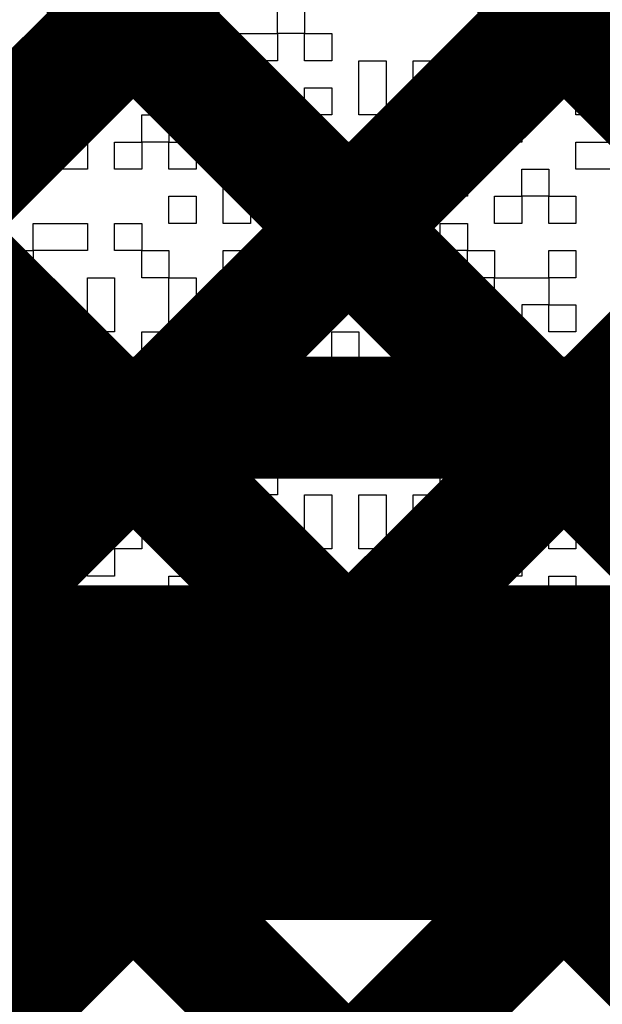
# Model space of a CAD drawing. Header units: millimetres. Extents: x 3.06 to 5.82, y 1.29 to 3.84.
# Tile 186 of 244: x 4.9706 to 5.0088, y 2.4805 to 2.5451. Entities that reach past the tile are written whole.
import ezdxf

# ---------------------------------------------------------------- set-up
doc = ezdxf.new("R2010")
doc.units = ezdxf.units.MM
doc.header["$MEASUREMENT"] = 0
for name, color, linetype in [('BottomLayer', 5, 'Continuous'), ('BottomOverlay', 54, 'Continuous'), ('TopLayer', 1, 'Continuous')]:
    doc.layers.add(name, color=color, linetype=linetype)

msp = doc.modelspace()

# ---------------------------------------------------------------- linework, layer by layer
at = {"layer": 'BottomLayer', "const_width": 0.008}
for points in [[(4.789, 2.356552), (5.248, 2.815552)], [(4.789, 2.328268), (5.248, 2.787268)], [(4.789, 2.299983), (5.271403, 2.782386)], [(4.797236, 2.754665), (5.478901, 2.073)], [(4.789, 2.271699), (5.263434, 2.746133)], [(4.789599, 2.734018), (5.450616, 2.073)], [(4.789, 2.706332), (5.436, 2.059332)], [(4.789, 2.678048), (5.436, 2.031048)]]:
    msp.add_lwpolyline(points, dxfattribs=at)
at = {"layer": 'BottomOverlay'}
for p, q in [((4.987508, 2.544233), (4.987508, 2.546014)), ((4.989289, 2.546014), (4.989289, 2.544233)), ((5.005325, 2.544233), (5.005325, 2.546014)), ((5.007107, 2.546014), (5.007107, 2.544233)), ((4.971472, 2.542451), (4.971472, 2.544233)), ((4.971472, 2.544233), (4.973254, 2.544233)), ((4.973254, 2.544233), (4.973254, 2.542451)), ((4.975035, 2.542451), (4.975035, 2.544233)), ((4.975035, 2.544233), (4.976817, 2.544233)), ((4.976817, 2.544233), (4.976817, 2.542451)), ((4.980381, 2.542451), (4.980381, 2.544233)), ((4.980381, 2.544233), (4.982162, 2.544233)), ((4.982162, 2.544233), (4.982162, 2.542451)), ((4.983944, 2.542451), (4.983944, 2.544233)), ((4.983944, 2.544233), (4.987508, 2.544233)), ((4.989289, 2.544233), (4.987508, 2.544233)), ((4.987508, 2.544233), (4.987508, 2.542451)), ((4.989289, 2.542451), (4.989289, 2.544233)), ((4.989289, 2.544233), (4.991071, 2.544233)), ((4.991071, 2.544233), (4.991071, 2.542451)), ((4.99998, 2.542451), (4.99998, 2.544233)), ((4.99998, 2.544233), (5.001761, 2.544233)), ((5.001761, 2.544233), (5.001761, 2.542451)), ((5.007107, 2.544233), (5.005325, 2.544233)), ((4.973254, 2.542451), (4.971472, 2.542451)), ((4.975035, 2.540669), (4.975035, 2.542451)), ((4.976817, 2.542451), (4.976817, 2.540669)), ((4.978599, 2.540669), (4.978599, 2.542451)), ((4.978599, 2.542451), (4.980381, 2.542451)), ((4.982162, 2.542451), (4.980381, 2.542451)), ((4.980381, 2.542451), (4.980381, 2.540669)), ((4.987508, 2.542451), (4.983944, 2.542451)), ((4.991071, 2.542451), (4.989289, 2.542451)), ((4.992853, 2.540669), (4.992853, 2.542451)), ((4.992853, 2.542451), (4.994635, 2.542451)), ((4.994635, 2.542451), (4.994635, 2.540669)), ((4.996416, 2.540669), (4.996416, 2.542451)), ((4.996416, 2.542451), (4.998198, 2.542451)), ((4.998198, 2.542451), (4.998198, 2.540669)), ((5.001761, 2.542451), (4.99998, 2.542451)), ((5.001761, 2.540669), (5.001761, 2.542451)), ((5.001761, 2.542451), (5.003543, 2.542451)), ((5.003543, 2.542451), (5.003543, 2.540669)), ((5.005325, 2.540669), (5.005325, 2.542451)), ((5.005325, 2.542451), (5.007107, 2.542451)), ((5.007107, 2.542451), (5.007107, 2.540669)), ((4.975035, 2.538887), (4.975035, 2.540669)), ((4.976817, 2.540669), (4.976817, 2.538887)), ((4.980381, 2.540669), (4.978599, 2.540669)), ((4.985726, 2.538887), (4.985726, 2.540669)), ((4.985726, 2.540669), (4.987508, 2.540669)), ((4.987508, 2.540669), (4.987508, 2.538887)), ((4.989289, 2.538887), (4.989289, 2.540669)), ((4.989289, 2.540669), (4.991071, 2.540669)), ((4.991071, 2.540669), (4.991071, 2.538887)), ((4.992853, 2.538887), (4.992853, 2.540669)), ((4.994635, 2.540669), (4.994635, 2.538887)), ((4.998198, 2.540669), (4.996416, 2.540669)), ((5.003543, 2.540669), (5.001761, 2.540669)), ((5.007107, 2.540669), (5.005325, 2.540669)), ((5.007107, 2.538887), (5.007107, 2.540669)), ((5.007107, 2.540669), (5.01067, 2.540669)), ((4.96969, 2.538887), (4.971472, 2.538887)), ((4.971472, 2.538887), (4.971472, 2.537106)), ((4.976817, 2.538887), (4.975035, 2.538887)), ((4.978599, 2.537106), (4.978599, 2.538887)), ((4.978599, 2.538887), (4.980381, 2.538887)), ((4.980381, 2.538887), (4.980381, 2.537106)), ((4.982162, 2.537106), (4.982162, 2.538887)), ((4.982162, 2.538887), (4.983944, 2.538887)), ((4.983944, 2.538887), (4.983944, 2.537106)), ((4.987508, 2.538887), (4.985726, 2.538887)), ((4.991071, 2.538887), (4.989289, 2.538887)), ((4.994635, 2.538887), (4.992853, 2.538887)), ((4.996416, 2.537106), (4.996416, 2.538887)), ((4.996416, 2.538887), (4.99998, 2.538887)), ((4.99998, 2.538887), (4.99998, 2.537106)), ((5.001761, 2.537106), (5.001761, 2.538887)), ((5.001761, 2.538887), (5.003543, 2.538887)), ((5.003543, 2.538887), (5.003543, 2.537106)), ((5.01067, 2.538887), (5.007107, 2.538887)), ((4.971472, 2.537106), (4.96969, 2.537106)), ((4.971472, 2.535324), (4.971472, 2.537106)), ((4.971472, 2.537106), (4.975035, 2.537106)), ((4.975035, 2.537106), (4.975035, 2.535324)), ((4.976817, 2.535324), (4.976817, 2.537106)), ((4.976817, 2.537106), (4.978599, 2.537106)), ((4.980381, 2.537106), (4.978599, 2.537106)), ((4.978599, 2.537106), (4.978599, 2.535324)), ((4.980381, 2.535324), (4.980381, 2.537106)), ((4.980381, 2.537106), (4.982162, 2.537106)), ((4.983944, 2.537106), (4.982162, 2.537106)), ((4.982162, 2.537106), (4.982162, 2.535324)), ((4.989289, 2.535324), (4.989289, 2.537106)), ((4.989289, 2.537106), (4.992853, 2.537106)), ((4.992853, 2.537106), (4.992853, 2.535324)), ((4.99998, 2.537106), (4.996416, 2.537106)), ((5.003543, 2.537106), (5.001761, 2.537106)), ((5.007107, 2.535324), (5.007107, 2.537106)), ((5.007107, 2.537106), (5.01067, 2.537106)), ((4.975035, 2.535324), (4.971472, 2.535324)), ((4.978599, 2.535324), (4.976817, 2.535324)), ((4.982162, 2.535324), (4.980381, 2.535324)), ((4.983944, 2.533542), (4.983944, 2.535324)), ((4.983944, 2.535324), (4.985726, 2.535324)), ((4.985726, 2.535324), (4.985726, 2.533542)), ((4.992853, 2.535324), (4.989289, 2.535324)), ((4.996416, 2.533542), (4.996416, 2.535324)), ((4.996416, 2.535324), (4.99998, 2.535324)), ((4.99998, 2.535324), (4.99998, 2.533542)), ((5.003543, 2.533542), (5.003543, 2.535324)), ((5.003543, 2.535324), (5.005325, 2.535324)), ((5.005325, 2.535324), (5.005325, 2.533542)), ((5.01067, 2.535324), (5.007107, 2.535324)), ((4.980381, 2.53176), (4.980381, 2.533542)), ((4.980381, 2.533542), (4.982162, 2.533542)), ((4.982162, 2.533542), (4.982162, 2.53176)), ((4.983944, 2.53176), (4.983944, 2.533542)), ((4.985726, 2.533542), (4.985726, 2.53176)), ((4.987508, 2.53176), (4.987508, 2.533542)), ((4.987508, 2.533542), (4.989289, 2.533542)), ((4.989289, 2.533542), (4.989289, 2.53176)), ((4.99998, 2.533542), (4.996416, 2.533542)), ((5.001761, 2.53176), (5.001761, 2.533542)), ((5.001761, 2.533542), (5.003543, 2.533542)), ((5.005325, 2.533542), (5.003543, 2.533542)), ((5.003543, 2.533542), (5.003543, 2.53176)), ((5.005325, 2.53176), (5.005325, 2.533542)), ((5.005325, 2.533542), (5.007107, 2.533542)), ((5.007107, 2.533542), (5.007107, 2.53176)), ((4.971472, 2.529979), (4.971472, 2.53176)), ((4.971472, 2.53176), (4.975035, 2.53176)), ((4.975035, 2.53176), (4.975035, 2.529979)), ((4.976817, 2.529979), (4.976817, 2.53176)), ((4.976817, 2.53176), (4.978599, 2.53176)), ((4.978599, 2.53176), (4.978599, 2.529979)), ((4.982162, 2.53176), (4.980381, 2.53176)), ((4.985726, 2.53176), (4.983944, 2.53176)), ((4.989289, 2.53176), (4.987508, 2.53176)), ((4.992853, 2.529979), (4.992853, 2.53176)), ((4.992853, 2.53176), (4.996416, 2.53176)), ((4.996416, 2.53176), (4.996416, 2.529979)), ((4.998198, 2.529979), (4.998198, 2.53176)), ((4.998198, 2.53176), (4.99998, 2.53176)), ((4.99998, 2.53176), (4.99998, 2.529979)), ((5.003543, 2.53176), (5.001761, 2.53176)), ((5.007107, 2.53176), (5.005325, 2.53176)), ((4.96969, 2.529979), (4.971472, 2.529979)), ((4.975035, 2.529979), (4.971472, 2.529979)), ((4.971472, 2.529979), (4.971472, 2.528197)), ((4.978599, 2.529979), (4.976817, 2.529979)), ((4.978599, 2.528197), (4.978599, 2.529979)), ((4.978599, 2.529979), (4.980381, 2.529979)), ((4.980381, 2.529979), (4.980381, 2.528197)), ((4.983944, 2.528197), (4.983944, 2.529979)), ((4.983944, 2.529979), (4.985726, 2.529979)), ((4.985726, 2.529979), (4.985726, 2.528197)), ((4.987508, 2.528197), (4.987508, 2.529979)), ((4.987508, 2.529979), (4.989289, 2.529979)), ((4.989289, 2.529979), (4.989289, 2.528197)), ((4.991071, 2.528197), (4.991071, 2.529979)), ((4.991071, 2.529979), (4.992853, 2.529979)), ((4.996416, 2.529979), (4.992853, 2.529979)), ((4.992853, 2.529979), (4.992853, 2.528197)), ((4.99998, 2.529979), (4.998198, 2.529979)), ((4.99998, 2.528197), (4.99998, 2.529979)), ((4.99998, 2.529979), (5.001761, 2.529979)), ((5.001761, 2.529979), (5.001761, 2.528197)), ((5.005325, 2.528197), (5.005325, 2.529979)), ((5.005325, 2.529979), (5.007107, 2.529979)), ((5.007107, 2.529979), (5.007107, 2.528197)), ((4.971472, 2.528197), (4.96969, 2.528197)), ((4.975035, 2.526415), (4.975035, 2.528197)), ((4.975035, 2.528197), (4.976817, 2.528197)), ((4.976817, 2.528197), (4.976817, 2.526415)), ((4.980381, 2.528197), (4.978599, 2.528197)), ((4.980381, 2.526415), (4.980381, 2.528197)), ((4.980381, 2.528197), (4.982162, 2.528197)), ((4.982162, 2.528197), (4.982162, 2.526415)), ((4.983944, 2.526415), (4.983944, 2.528197)), ((4.985726, 2.528197), (4.985726, 2.526415)), ((4.989289, 2.528197), (4.987508, 2.528197)), ((4.992853, 2.528197), (4.991071, 2.528197)), ((4.994635, 2.526415), (4.994635, 2.528197)), ((4.994635, 2.528197), (4.996416, 2.528197)), ((4.996416, 2.528197), (4.996416, 2.526415)), ((5.001761, 2.528197), (4.99998, 2.528197)), ((5.001761, 2.526415), (5.001761, 2.528197)), ((5.001761, 2.528197), (5.005325, 2.528197)), ((5.007107, 2.528197), (5.005325, 2.528197)), ((5.005325, 2.528197), (5.005325, 2.526415)), ((4.975035, 2.524633), (4.975035, 2.526415)), ((4.976817, 2.526415), (4.976817, 2.524633)), ((4.980381, 2.524633), (4.980381, 2.526415)), ((4.982162, 2.526415), (4.982162, 2.524633)), ((4.983944, 2.524633), (4.983944, 2.526415)), ((4.985726, 2.526415), (4.985726, 2.524633)), ((4.996416, 2.526415), (4.994635, 2.526415)), ((4.996416, 2.524633), (4.996416, 2.526415)), ((4.996416, 2.526415), (4.998198, 2.526415)), ((4.998198, 2.526415), (4.998198, 2.524633)), ((5.001761, 2.524633), (5.001761, 2.526415)), ((5.005325, 2.526415), (5.003543, 2.526415)), ((5.003543, 2.526415), (5.003543, 2.524633)), ((5.005325, 2.524633), (5.005325, 2.526415)), ((5.005325, 2.526415), (5.007107, 2.526415)), ((5.007107, 2.526415), (5.007107, 2.524633)), ((4.96969, 2.524633), (4.971472, 2.524633)), ((4.971472, 2.524633), (4.971472, 2.522852)), ((4.976817, 2.524633), (4.975035, 2.524633)), ((4.978599, 2.522852), (4.978599, 2.524633)), ((4.978599, 2.524633), (4.980381, 2.524633)), ((4.982162, 2.524633), (4.980381, 2.524633)), ((4.980381, 2.524633), (4.980381, 2.522852)), ((4.985726, 2.524633), (4.983944, 2.524633)), ((4.987508, 2.522852), (4.987508, 2.524633)), ((4.987508, 2.524633), (4.989289, 2.524633)), ((4.989289, 2.524633), (4.989289, 2.522852)), ((4.991071, 2.522852), (4.991071, 2.524633)), ((4.991071, 2.524633), (4.992853, 2.524633)), ((4.992853, 2.524633), (4.992853, 2.522852)), ((4.998198, 2.524633), (4.996416, 2.524633)), ((4.99998, 2.522852), (4.99998, 2.524633)), ((4.99998, 2.524633), (5.001761, 2.524633)), ((5.003543, 2.524633), (5.001761, 2.524633)), ((5.001761, 2.524633), (5.001761, 2.522852)), ((5.007107, 2.524633), (5.005325, 2.524633)), ((4.971472, 2.522852), (4.971472, 2.52107)), ((4.980381, 2.522852), (4.978599, 2.522852)), ((4.983944, 2.52107), (4.983944, 2.522852)), ((4.983944, 2.522852), (4.985726, 2.522852)), ((4.985726, 2.522852), (4.985726, 2.52107)), ((4.989289, 2.522852), (4.987508, 2.522852)), ((4.991071, 2.52107), (4.991071, 2.522852)), ((4.992853, 2.522852), (4.992853, 2.52107)), ((4.998198, 2.52107), (4.998198, 2.522852)), ((4.998198, 2.522852), (4.99998, 2.522852)), ((5.001761, 2.522852), (4.99998, 2.522852)), ((4.99998, 2.522852), (4.99998, 2.52107)), ((5.005325, 2.52107), (5.005325, 2.522852)), ((5.005325, 2.522852), (5.007107, 2.522852)), ((5.007107, 2.522852), (5.007107, 2.52107)), ((4.971472, 2.52107), (4.96969, 2.52107)), ((4.973254, 2.519288), (4.973254, 2.52107)), ((4.973254, 2.52107), (4.975035, 2.52107)), ((4.975035, 2.52107), (4.975035, 2.519288)), ((4.976817, 2.519288), (4.976817, 2.52107)), ((4.976817, 2.52107), (4.978599, 2.52107)), ((4.978599, 2.52107), (4.978599, 2.519288)), ((4.980381, 2.519288), (4.980381, 2.52107)), ((4.980381, 2.52107), (4.983944, 2.52107)), ((4.985726, 2.52107), (4.983944, 2.52107)), ((4.983944, 2.52107), (4.983944, 2.519288)), ((4.987508, 2.519288), (4.987508, 2.52107)), ((4.987508, 2.52107), (4.989289, 2.52107)), ((4.989289, 2.52107), (4.989289, 2.519288)), ((4.992853, 2.52107), (4.991071, 2.52107)), ((4.994635, 2.519288), (4.994635, 2.52107)), ((4.994635, 2.52107), (4.996416, 2.52107)), ((4.996416, 2.52107), (4.996416, 2.519288)), ((4.99998, 2.52107), (4.998198, 2.52107)), ((5.001761, 2.519288), (5.001761, 2.52107)), ((5.001761, 2.52107), (5.003543, 2.52107)), ((5.003543, 2.52107), (5.003543, 2.519288)), ((5.005325, 2.519288), (5.005325, 2.52107)), ((5.007107, 2.52107), (5.007107, 2.519288)), ((4.975035, 2.519288), (4.973254, 2.519288)), ((4.978599, 2.519288), (4.976817, 2.519288)), ((4.983944, 2.519288), (4.980381, 2.519288)), ((4.985726, 2.517507), (4.985726, 2.519288)), ((4.985726, 2.519288), (4.987508, 2.519288)), ((4.989289, 2.519288), (4.987508, 2.519288)), ((4.987508, 2.519288), (4.987508, 2.517507)), ((4.991071, 2.517507), (4.991071, 2.519288)), ((4.991071, 2.519288), (4.992853, 2.519288)), ((4.992853, 2.519288), (4.992853, 2.517507)), ((4.994635, 2.517507), (4.994635, 2.519288)), ((4.996416, 2.519288), (4.996416, 2.517507)), ((4.998198, 2.517507), (4.998198, 2.519288)), ((4.998198, 2.519288), (4.99998, 2.519288)), ((4.99998, 2.519288), (4.99998, 2.517507)), ((5.003543, 2.519288), (5.001761, 2.519288)), ((5.003543, 2.517507), (5.003543, 2.519288)), ((5.003543, 2.519288), (5.005325, 2.519288)), ((5.007107, 2.519288), (5.005325, 2.519288)), ((5.005325, 2.519288), (5.005325, 2.517507)), ((4.971472, 2.515725), (4.971472, 2.517507)), ((4.971472, 2.517507), (4.975035, 2.517507)), ((4.975035, 2.517507), (4.975035, 2.515725)), ((4.976817, 2.515725), (4.976817, 2.517507)), ((4.976817, 2.517507), (4.978599, 2.517507)), ((4.978599, 2.517507), (4.978599, 2.515725)), ((4.980381, 2.515725), (4.980381, 2.517507)), ((4.980381, 2.517507), (4.982162, 2.517507)), ((4.982162, 2.517507), (4.982162, 2.515725)), ((4.987508, 2.517507), (4.985726, 2.517507)), ((4.989289, 2.515725), (4.989289, 2.517507)), ((4.989289, 2.517507), (4.991071, 2.517507)), ((4.992853, 2.517507), (4.991071, 2.517507)), ((4.991071, 2.517507), (4.991071, 2.515725)), ((4.996416, 2.517507), (4.994635, 2.517507)), ((4.99998, 2.517507), (4.998198, 2.517507)), ((5.005325, 2.517507), (5.003543, 2.517507)), ((5.005325, 2.515725), (5.005325, 2.517507)), ((5.005325, 2.517507), (5.007107, 2.517507)), ((5.007107, 2.517507), (5.007107, 2.515725)), ((4.975035, 2.515725), (4.971472, 2.515725)), ((4.978599, 2.515725), (4.976817, 2.515725)), ((4.978599, 2.513943), (4.978599, 2.515725)), ((4.978599, 2.515725), (4.980381, 2.515725)), ((4.982162, 2.515725), (4.980381, 2.515725)), ((4.980381, 2.515725), (4.980381, 2.513943)), ((4.982162, 2.513943), (4.982162, 2.515725)), ((4.982162, 2.515725), (4.983944, 2.515725)), ((4.983944, 2.515725), (4.983944, 2.513943)), ((4.985726, 2.513943), (4.985726, 2.515725)), ((4.985726, 2.515725), (4.987508, 2.515725)), ((4.987508, 2.515725), (4.987508, 2.513943)), ((4.991071, 2.515725), (4.989289, 2.515725)), ((4.998198, 2.513943), (4.998198, 2.515725)), ((4.998198, 2.515725), (4.99998, 2.515725)), ((4.99998, 2.515725), (4.99998, 2.513943)), ((5.001761, 2.513943), (5.001761, 2.515725)), ((5.001761, 2.515725), (5.003543, 2.515725)), ((5.003543, 2.515725), (5.003543, 2.513943)), ((5.007107, 2.515725), (5.005325, 2.515725)), ((4.96969, 2.513943), (4.971472, 2.513943)), ((4.971472, 2.513943), (4.971472, 2.512161)), ((4.973254, 2.512161), (4.973254, 2.513943)), ((4.973254, 2.513943), (4.975035, 2.513943)), ((4.975035, 2.513943), (4.975035, 2.512161)), ((4.978599, 2.512161), (4.978599, 2.513943)), ((4.980381, 2.513943), (4.980381, 2.512161)), ((4.983944, 2.513943), (4.982162, 2.513943)), ((4.987508, 2.513943), (4.985726, 2.513943)), ((4.989289, 2.512161), (4.989289, 2.513943)), ((4.989289, 2.513943), (4.991071, 2.513943)), ((4.991071, 2.513943), (4.991071, 2.512161)), ((4.992853, 2.512161), (4.992853, 2.513943)), ((4.992853, 2.513943), (4.994635, 2.513943)), ((4.994635, 2.513943), (4.994635, 2.512161)), ((4.996416, 2.512161), (4.996416, 2.513943)), ((4.996416, 2.513943), (4.998198, 2.513943)), ((4.99998, 2.513943), (4.998198, 2.513943)), ((4.998198, 2.513943), (4.998198, 2.512161)), ((5.003543, 2.513943), (5.001761, 2.513943)), ((5.005325, 2.512161), (5.005325, 2.513943)), ((5.005325, 2.513943), (5.007107, 2.513943)), ((5.007107, 2.513943), (5.007107, 2.512161)), ((4.971472, 2.512161), (4.96969, 2.512161)), ((4.975035, 2.512161), (4.973254, 2.512161)), ((4.976817, 2.51038), (4.976817, 2.512161)), ((4.976817, 2.512161), (4.978599, 2.512161)), ((4.980381, 2.512161), (4.978599, 2.512161)), ((4.978599, 2.512161), (4.978599, 2.51038)), ((4.989289, 2.51038), (4.989289, 2.512161)), ((4.991071, 2.512161), (4.991071, 2.51038)), ((4.992853, 2.51038), (4.992853, 2.512161)), ((4.994635, 2.512161), (4.994635, 2.51038)), ((4.996416, 2.51038), (4.996416, 2.512161)), ((4.998198, 2.512161), (4.998198, 2.51038)), ((5.005325, 2.51038), (5.005325, 2.512161)), ((5.007107, 2.512161), (5.007107, 2.51038)), ((4.96969, 2.51038), (4.971472, 2.51038)), ((4.971472, 2.51038), (4.971472, 2.508598)), ((4.975035, 2.508598), (4.975035, 2.51038)), ((4.975035, 2.51038), (4.976817, 2.51038)), ((4.978599, 2.51038), (4.976817, 2.51038)), ((4.976817, 2.51038), (4.976817, 2.508598)), ((4.982162, 2.508598), (4.982162, 2.51038)), ((4.982162, 2.51038), (4.983944, 2.51038)), ((4.983944, 2.51038), (4.983944, 2.508598)), ((4.985726, 2.508598), (4.985726, 2.51038)), ((4.985726, 2.51038), (4.987508, 2.51038)), ((4.987508, 2.51038), (4.987508, 2.508598)), ((4.991071, 2.51038), (4.989289, 2.51038)), ((4.994635, 2.51038), (4.992853, 2.51038)), ((4.998198, 2.51038), (4.996416, 2.51038)), ((4.998198, 2.508598), (4.998198, 2.51038)), ((4.998198, 2.51038), (4.99998, 2.51038)), ((4.99998, 2.51038), (4.99998, 2.508598)), ((5.001761, 2.508598), (5.001761, 2.51038)), ((5.001761, 2.51038), (5.003543, 2.51038)), ((5.003543, 2.51038), (5.003543, 2.508598)), ((5.007107, 2.51038), (5.005325, 2.51038)), ((4.971472, 2.508598), (4.96969, 2.508598)), ((4.976817, 2.508598), (4.975035, 2.508598)), ((4.980381, 2.506816), (4.980381, 2.508598)), ((4.980381, 2.508598), (4.982162, 2.508598)), ((4.983944, 2.508598), (4.982162, 2.508598)), ((4.982162, 2.508598), (4.982162, 2.506816)), ((4.987508, 2.508598), (4.985726, 2.508598)), ((4.989289, 2.506816), (4.989289, 2.508598)), ((4.989289, 2.508598), (4.991071, 2.508598)), ((4.991071, 2.508598), (4.991071, 2.506816)), ((4.99998, 2.508598), (4.998198, 2.508598)), ((5.003543, 2.508598), (5.001761, 2.508598)), ((5.005325, 2.506816), (5.005325, 2.508598)), ((5.005325, 2.508598), (5.007107, 2.508598)), ((5.007107, 2.508598), (5.007107, 2.506816)), ((4.971472, 2.505034), (4.971472, 2.506816)), ((4.971472, 2.506816), (4.973254, 2.506816)), ((4.973254, 2.506816), (4.973254, 2.505034)), ((4.975035, 2.505034), (4.975035, 2.506816)), ((4.975035, 2.506816), (4.976817, 2.506816)), ((4.976817, 2.506816), (4.976817, 2.505034)), ((4.978599, 2.505034), (4.978599, 2.506816)), ((4.978599, 2.506816), (4.980381, 2.506816)), ((4.982162, 2.506816), (4.980381, 2.506816)), ((4.980381, 2.506816), (4.980381, 2.505034)), ((4.985726, 2.505034), (4.985726, 2.506816)), ((4.985726, 2.506816), (4.987508, 2.506816)), ((4.987508, 2.506816), (4.987508, 2.505034)), ((4.991071, 2.506816), (4.989289, 2.506816)), ((4.991071, 2.505034), (4.991071, 2.506816)), ((4.991071, 2.506816), (4.992853, 2.506816)), ((4.992853, 2.506816), (4.992853, 2.505034)), ((4.994635, 2.505034), (4.994635, 2.506816)), ((4.994635, 2.506816), (4.996416, 2.506816)), ((4.996416, 2.506816), (4.996416, 2.505034)), ((4.998198, 2.505034), (4.998198, 2.506816)), ((4.998198, 2.506816), (4.99998, 2.506816)), ((4.99998, 2.506816), (4.99998, 2.505034)), ((5.003543, 2.505034), (5.003543, 2.506816)), ((5.003543, 2.506816), (5.005325, 2.506816)), ((5.007107, 2.506816), (5.005325, 2.506816)), ((5.005325, 2.506816), (5.005325, 2.505034)), ((4.973254, 2.505034), (4.971472, 2.505034)), ((4.975035, 2.503253), (4.975035, 2.505034)), ((4.976817, 2.505034), (4.976817, 2.503253)), ((4.980381, 2.505034), (4.978599, 2.505034)), ((4.980381, 2.503253), (4.980381, 2.505034)), ((4.980381, 2.505034), (4.983944, 2.505034)), ((4.983944, 2.505034), (4.983944, 2.503253)), ((4.987508, 2.505034), (4.985726, 2.505034)), ((4.987508, 2.503253), (4.987508, 2.505034)), ((4.987508, 2.505034), (4.989289, 2.505034)), ((4.989289, 2.505034), (4.989289, 2.503253)), ((4.992853, 2.505034), (4.991071, 2.505034)), ((4.994635, 2.503253), (4.994635, 2.505034)), ((4.996416, 2.505034), (4.996416, 2.503253)), ((4.99998, 2.505034), (4.998198, 2.505034)), ((5.001761, 2.503253), (5.001761, 2.505034)), ((5.001761, 2.505034), (5.003543, 2.505034)), ((5.005325, 2.505034), (5.003543, 2.505034)), ((5.003543, 2.505034), (5.003543, 2.503253)), ((5.005325, 2.503253), (5.005325, 2.505034)), ((5.005325, 2.505034), (5.007107, 2.505034)), ((5.007107, 2.505034), (5.007107, 2.503253)), ((4.967909, 2.503253), (4.971472, 2.503253)), ((4.971472, 2.503253), (4.971472, 2.501471)), ((4.976817, 2.503253), (4.975035, 2.503253)), ((4.976817, 2.501471), (4.976817, 2.503253)), ((4.976817, 2.503253), (4.978599, 2.503253)), ((4.978599, 2.503253), (4.978599, 2.501471)), ((4.983944, 2.503253), (4.980381, 2.503253)), ((4.983944, 2.501471), (4.983944, 2.503253)), ((4.983944, 2.503253), (4.985726, 2.503253)), ((4.985726, 2.503253), (4.985726, 2.501471)), ((4.989289, 2.503253), (4.987508, 2.503253)), ((4.991071, 2.501471), (4.991071, 2.503253)), ((4.991071, 2.503253), (4.992853, 2.503253)), ((4.992853, 2.503253), (4.992853, 2.501471)), ((4.996416, 2.503253), (4.994635, 2.503253)), ((4.998198, 2.501471), (4.998198, 2.503253)), ((4.998198, 2.503253), (4.99998, 2.503253)), ((4.99998, 2.503253), (4.99998, 2.501471)), ((5.003543, 2.503253), (5.001761, 2.503253)), ((5.005325, 2.501471), (5.005325, 2.503253)), ((5.007107, 2.503253), (5.007107, 2.501471)), ((4.971472, 2.501471), (4.967909, 2.501471)), ((4.978599, 2.501471), (4.976817, 2.501471)), ((4.985726, 2.501471), (4.983944, 2.501471)), ((4.987508, 2.499689), (4.987508, 2.501471)), ((4.987508, 2.501471), (4.989289, 2.501471)), ((4.989289, 2.501471), (4.989289, 2.499689)), ((4.991071, 2.499689), (4.991071, 2.501471)), ((4.992853, 2.501471), (4.992853, 2.499689)), ((4.99998, 2.501471), (4.998198, 2.501471)), ((4.99998, 2.499689), (4.99998, 2.501471)), ((4.99998, 2.501471), (5.001761, 2.501471)), ((5.001761, 2.501471), (5.001761, 2.499689)), ((5.007107, 2.501471), (5.005325, 2.501471)), ((4.971472, 2.497908), (4.971472, 2.499689)), ((4.971472, 2.499689), (4.975035, 2.499689)), ((4.975035, 2.499689), (4.975035, 2.497908)), ((4.976817, 2.497908), (4.976817, 2.499689)), ((4.976817, 2.499689), (4.978599, 2.499689)), ((4.978599, 2.499689), (4.978599, 2.497908)), ((4.983944, 2.497908), (4.983944, 2.499689)), ((4.983944, 2.499689), (4.985726, 2.499689)), ((4.985726, 2.499689), (4.985726, 2.497908)), ((4.989289, 2.499689), (4.987508, 2.499689)), ((4.992853, 2.499689), (4.991071, 2.499689)), ((4.996416, 2.497908), (4.996416, 2.499689)), ((4.996416, 2.499689), (4.998198, 2.499689)), ((4.998198, 2.499689), (4.998198, 2.497908)), ((5.001761, 2.499689), (4.99998, 2.499689)), ((5.001761, 2.497908), (5.001761, 2.499689)), ((5.001761, 2.499689), (5.003543, 2.499689)), ((5.003543, 2.499689), (5.003543, 2.497908)), ((5.005325, 2.497908), (5.005325, 2.499689)), ((5.005325, 2.499689), (5.007107, 2.499689)), ((5.007107, 2.499689), (5.007107, 2.497908)), ((4.96969, 2.497908), (4.971472, 2.497908)), ((4.975035, 2.497908), (4.976817, 2.497908)), ((4.978599, 2.497908), (4.983944, 2.497908)), ((4.985726, 2.497908), (4.987508, 2.497908)), ((4.987508, 2.497908), (4.987508, 2.496126)), ((4.989289, 2.496126), (4.989289, 2.497908)), ((4.989289, 2.497908), (4.996416, 2.497908)), ((4.998198, 2.497908), (4.998198, 2.496126)), ((4.99998, 2.496126), (4.99998, 2.497908)), ((4.99998, 2.497908), (5.001761, 2.497908)), ((5.003543, 2.497908), (5.005325, 2.497908)), ((5.007107, 2.497908), (5.008888, 2.497908)), ((4.987508, 2.496126), (4.989289, 2.496126)), ((4.998198, 2.496126), (4.99998, 2.496126))]:
    msp.add_line(p, q, dxfattribs=at)
at = {"layer": 'TopLayer'}
for points, const_width in [([(4.951448, 2.519), (5.200708, 2.76826)], 0.008), ([(4.979732, 2.519), (5.228992, 2.76826)], 0.008), ([(5.008017, 2.519), (5.257276, 2.76826)], 0.008), ([(4.735332, 2.76), (4.976332, 2.519)], 0.008), ([(4.763617, 2.76), (5.004617, 2.519)], 0.008), ([(4.791901, 2.76), (5.032901, 2.519)], 0.008), ([(4.453247, 2.519), (5.296513, 2.519)], 0.008), ([(4.453247, 2.497), (5.296513, 2.497)], 0.022)]:
    msp.add_lwpolyline(points, dxfattribs=dict(at, const_width=const_width))
at = {"layer": 'TopLayer', "const_width": 0.004}
for points in [[(4.974332, 2.519, 1), (4.978332, 2.519, 1)], [(4.977732, 2.519, 1), (4.981732, 2.519, 1)], [(5.002617, 2.519, 1), (5.006616, 2.519, 1)], [(5.006017, 2.519, 1), (5.010017, 2.519, 1)]]:
    msp.add_lwpolyline(points, format="xyb", close=True, dxfattribs=at)

doc.saveas('drawing.dxf')
